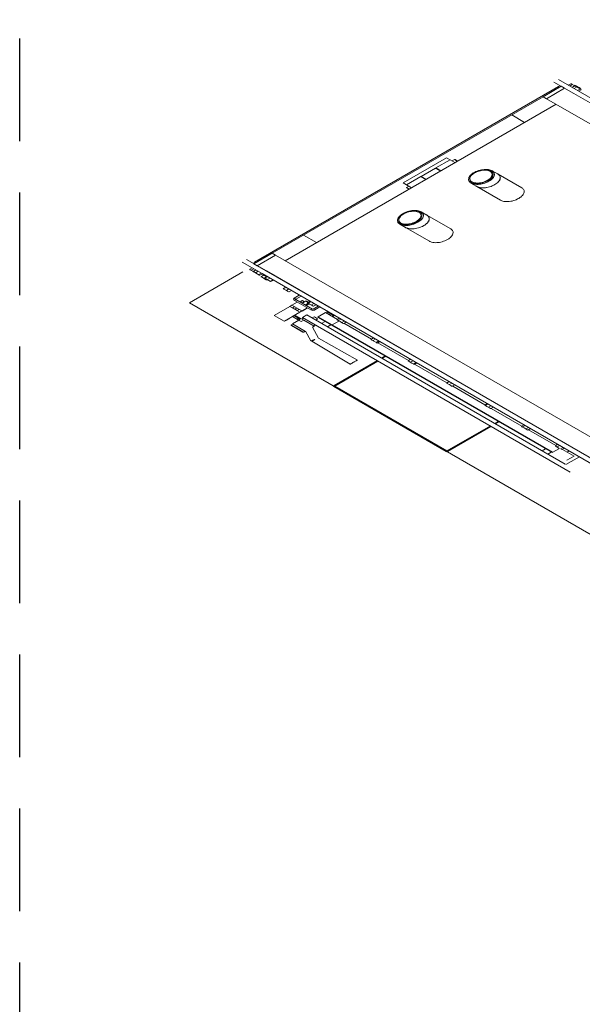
# Model space of a CAD drawing. Header units: millimetres. Extents: x -15 to 153, y -141 to 37.
# Tile 6 of 98: x -5.65 to -0.17, y -105.56 to -95.97. Entities that reach past the tile are written whole.
import ezdxf

# ---------------------------------------------------------------- set-up
doc = ezdxf.new("R2010")
doc.units = ezdxf.units.MM
doc.header["$MEASUREMENT"] = 0
doc.linetypes.add('HIDDEN', pattern=[0.375, 0.25, -0.125])
doc.layers.get('0').update_dxf_attribs({"color": 5, "lineweight": 20})
doc.layers.add('HACHURA', color=8, linetype='Continuous')

msp = doc.modelspace()

# ---------------------------------------------------------------- linework, layer by layer
at = {"linetype": 'Continuous'}
for p, q in [((-0.2523, -96.6837), (-0.4453, -96.5727)), ((-0.2093, -96.6587), (-0.4023, -96.5477)), ((-3.3633, -98.3277), (-0.4003, -96.6167)), ((-0.3743, -96.6137), (-0.5513, -96.7157)), ((-0.5183, -96.7347), (-0.3413, -96.6327)), ((-0.4003, -96.6167), (-0.3933, -96.6127)), ((-0.3933, -96.6247), (-0.3953, -96.6237)), ((-0.3763, -96.6127), (-0.3813, -96.6157)), ((-0.3813, -96.6157), (-0.3793, -96.6167)), ((-0.3413, -96.6327), (-0.3743, -96.6137)), ((-0.3413, -96.6327), (3.5387, -98.8727)), ((-0.3053, -96.6037), (-0.2803, -96.5897)), ((-0.2913, -96.6117), (-0.2663, -96.5977)), ((-0.2753, -96.5907), (-0.2803, -96.5897)), ((-0.2753, -96.5907), (-0.2723, -96.5927)), ((-0.2723, -96.5927), (-0.2493, -96.6057)), ((-0.2683, -96.6247), (-0.2443, -96.6107)), ((-0.2493, -96.6057), (-0.2393, -96.6117)), ((-0.2493, -96.6357), (-0.2253, -96.6217)), ((-0.2473, -96.6067), (-0.2423, -96.6037)), ((-0.2403, -96.6027), (-0.2273, -96.6107)), ((-0.2393, -96.6117), (-0.2403, -96.6107)), ((-0.2393, -96.6117), (-0.2323, -96.6157)), ((-0.2323, -96.6157), (-0.2083, -96.6297)), ((-0.2273, -96.6107), (-0.1993, -96.6267)), ((-0.2203, -96.6227), (-0.2143, -96.6197)), ((-0.2163, -96.6547), (-0.1923, -96.6407)), ((3.6857, -98.9077), (-0.2093, -96.6587)), ((-0.2083, -96.6297), (-0.1853, -96.6427)), ((-0.2043, -96.6617), (-0.1803, -96.6477)), ((-0.1993, -96.6267), (-0.1853, -96.6347)), ((-0.1923, -96.6387), (-0.1873, -96.6357)), ((-0.1853, -96.6427), (-0.1833, -96.6437)), ((-0.1803, -96.6457), (-0.1833, -96.6437)), ((-3.1923, -98.2407), (-0.5513, -96.7157)), ((-0.5513, -96.7157), (-0.5183, -96.7347)), ((-0.5183, -96.7347), (3.3617, -98.9747)), ((3.6427, -98.9327), (-0.2523, -96.6837)), ((-0.4243, -96.7887), (-3.0653, -98.3137)), ((-0.8573, -96.8927), (-0.7313, -96.9657)), ((-1.4913, -97.3107), (-1.9143, -97.5547)), ((-1.4583, -97.3297), (-1.5973, -97.4097)), ((-1.4583, -97.3297), (-1.4913, -97.3107)), ((-1.4103, -97.3577), (-1.4583, -97.3297)), ((-1.4153, -97.3287), (-1.4373, -97.3417)), ((-1.4083, -97.3287), (-1.4153, -97.3287)), ((-1.3873, -97.3447), (-1.4153, -97.3287)), ((-1.4083, -97.3287), (-1.3843, -97.3427)), ((-1.6003, -97.4117), (-1.7393, -97.4917)), ((-1.6003, -97.4117), (-1.5953, -97.4147)), ((-1.5483, -97.4377), (-1.5973, -97.4097)), ((-1.5953, -97.4147), (-1.5523, -97.4397)), ((-1.5763, -97.4217), (-1.5793, -97.4237)), ((-1.2173, -97.4507), (-1.2193, -97.4517)), ((-0.9903, -97.4697), (-1.0483, -97.4367)), ((-1.7423, -97.4937), (-1.8813, -97.5737)), ((-1.6943, -97.5217), (-1.7423, -97.4937)), ((-1.7393, -97.4917), (-1.7343, -97.4947)), ((-1.7343, -97.4947), (-1.6903, -97.5197)), ((-1.7183, -97.5037), (-1.7213, -97.5057)), ((-1.2293, -97.4577), (-1.2313, -97.4587)), ((-0.7583, -97.6037), (-0.9903, -97.4697)), ((-1.9143, -97.5547), (-1.8813, -97.5737)), ((-1.8603, -97.5857), (-1.8823, -97.5987)), ((-1.8823, -97.5987), (-1.8823, -97.6027)), ((-1.8823, -97.5987), (-1.8553, -97.6147)), ((-1.8583, -97.6167), (-1.8823, -97.6027)), ((-1.8323, -97.6017), (-1.8813, -97.5737)), ((-1.2553, -97.5567), (-1.1983, -97.5897)), ((-1.1983, -97.5897), (-0.9663, -97.7237)), ((-1.9223, -97.8577), (-1.9243, -97.8587)), ((-1.9103, -97.8507), (-1.9123, -97.8517)), ((-1.6833, -97.8697), (-1.7403, -97.8367)), ((-1.4513, -98.0037), (-1.6833, -97.8697)), ((-1.9483, -97.9567), (-1.8913, -97.9897)), ((-1.8913, -97.9897), (-1.6593, -98.1237)), ((-2.7593, -98.1367), (-2.8853, -98.0637)), ((-3.2473, -98.4127), (-3.4403, -98.3017)), ((-3.1923, -98.2407), (-3.3693, -98.3427)), ((-3.3363, -98.3617), (-3.1593, -98.2597)), ((-3.1593, -98.2597), (-3.1923, -98.2407)), ((-3.1593, -98.2597), (0.7207, -100.4997)), ((-3.2903, -98.4377), (-3.4833, -98.3267)), ((-3.3863, -98.3827), (-3.4103, -98.3967)), ((-3.4103, -98.3967), (-3.4083, -98.3997)), ((-3.4053, -98.4017), (-3.4083, -98.3997)), ((-3.3813, -98.4157), (-3.4053, -98.4017)), ((-3.3703, -98.3917), (-3.3953, -98.4057)), ((-3.3503, -98.4037), (-3.3743, -98.4177)), ((-3.3633, -98.3277), (-3.3703, -98.3317)), ((-3.3653, -98.3387), (-3.3703, -98.3417)), ((-3.3693, -98.3427), (-3.3363, -98.3617)), ((-3.3633, -98.3397), (-3.3653, -98.3387)), ((-3.3503, -98.3317), (-3.3513, -98.3307)), ((-3.3363, -98.3617), (0.5437, -100.6017)), ((-3.3743, -98.4197), (-3.3813, -98.4157)), ((-3.3723, -98.4207), (-3.3813, -98.4157)), ((-3.3743, -98.4177), (-3.3743, -98.4197)), ((-3.3743, -98.4197), (-3.3723, -98.4207)), ((-3.3653, -98.4247), (-3.3723, -98.4207)), ((-3.3393, -98.4397), (-3.3653, -98.4247)), ((-3.3293, -98.4157), (-3.3533, -98.4297)), ((-3.3173, -98.4527), (-3.3393, -98.4397)), ((-3.2963, -98.4347), (-3.3203, -98.4487)), ((-3.3173, -98.4527), (-3.3153, -98.4537)), ((-3.2873, -98.4397), (-3.3113, -98.4537)), ((-3.2873, -98.4777), (-3.3013, -98.4697)), ((-3.2753, -98.4547), (-3.2993, -98.4687)), ((0.6047, -100.6867), (-3.2903, -98.4377)), ((-3.2593, -98.4937), (-3.2873, -98.4777)), ((-3.2773, -98.4457), (-3.2843, -98.4497)), ((-3.2463, -98.4717), (-3.2843, -98.4497)), ((-3.2473, -98.4707), (-3.2723, -98.4847)), ((-3.2393, -98.4677), (-3.2633, -98.4817)), ((-3.2513, -98.4907), (-3.2633, -98.4837)), ((-3.2463, -98.5017), (-3.2593, -98.4937)), ((-3.2253, -98.5057), (-3.2513, -98.4907)), ((0.6477, -100.6617), (-3.2473, -98.4127)), ((-3.2393, -98.4977), (-3.2443, -98.5007)), ((-3.2133, -98.4827), (-3.2373, -98.4967)), ((-3.2073, -98.5157), (-3.2253, -98.5057)), ((-3.1833, -98.4997), (-3.2073, -98.5137)), ((-3.1803, -98.5017), (-3.2043, -98.5157)), ((-3.0603, -98.5707), (-3.0853, -98.5847)), ((-3.0713, -98.5947), (-3.0853, -98.5867)), ((-3.0593, -98.5717), (-3.0833, -98.5857)), ((-3.0433, -98.6107), (-3.0713, -98.5947)), ((-3.0293, -98.5887), (-3.0533, -98.6027)), ((-3.0433, -98.6107), (-3.0313, -98.6177)), ((-3.0033, -98.6037), (-3.0273, -98.6177)), ((-2.9773, -98.6767), (-2.9273, -98.6477)), ((-2.9773, -98.6767), (-2.9603, -98.6867)), ((-2.9603, -98.6907), (-2.9753, -98.6997)), ((-2.9603, -98.6867), (-2.9103, -98.6577)), ((-2.7993, -98.7837), (-2.9603, -98.6907)), ((-3.0203, -98.7577), (-3.1733, -98.8457)), ((-2.9233, -98.8137), (-3.0203, -98.7577)), ((-2.9483, -98.7157), (-3.0003, -98.7457)), ((-2.9033, -98.8017), (-3.0003, -98.7457)), ((-2.9933, -98.7717), (-2.9813, -98.7787)), ((-2.9743, -98.7607), (-2.9913, -98.7707)), ((-2.9813, -98.7787), (-2.9583, -98.7917)), ((-2.9683, -98.7837), (-2.9813, -98.7787)), ((-2.8143, -98.7927), (-2.9753, -98.6997)), ((-2.9513, -98.7737), (-2.9683, -98.7837)), ((-2.9463, -98.7967), (-2.9583, -98.7917)), ((-2.9483, -98.7977), (-2.9583, -98.7917)), ((-2.9293, -98.7867), (-2.9463, -98.7967)), ((-2.9203, -98.7137), (-2.9183, -98.7147)), ((-2.8993, -98.7017), (-2.9183, -98.7127)), ((-2.9183, -98.7127), (-2.9163, -98.7137)), ((-2.9163, -98.7137), (-2.8973, -98.7027)), ((-2.8513, -98.7717), (-2.9033, -98.8017)), ((-2.8993, -98.7017), (-2.8973, -98.7027)), ((-2.8993, -98.8037), (-2.8473, -98.7737)), ((-2.8963, -98.7017), (-2.8973, -98.7007)), ((-2.8653, -98.7077), (-2.8973, -98.7267)), ((-2.8783, -98.7137), (-2.8973, -98.7247)), ((-2.8973, -98.7247), (-2.8963, -98.7257)), ((-2.8963, -98.7017), (-2.8753, -98.7137)), ((-2.8783, -98.7137), (-2.8773, -98.7147)), ((-2.8703, -98.7427), (-2.8423, -98.7267)), ((-2.8583, -98.7077), (-2.8653, -98.7077)), ((-2.8453, -98.7187), (-2.8653, -98.7077)), ((-2.8593, -98.7487), (-2.8583, -98.7497)), ((-2.8423, -98.7167), (-2.8583, -98.7077)), ((-2.8393, -98.7367), (-2.8583, -98.7477)), ((-2.8583, -98.7477), (-2.8563, -98.7487)), ((-2.8563, -98.7487), (-2.8373, -98.7377)), ((-2.8253, -98.7067), (-2.8493, -98.7207)), ((-2.8493, -98.7227), (-2.8473, -98.7237)), ((-2.8453, -98.7247), (-2.8473, -98.7237)), ((-2.8473, -98.7297), (-2.8373, -98.7357)), ((-2.8263, -98.7357), (-2.8453, -98.7247)), ((-2.8443, -98.7317), (-2.8393, -98.7287)), ((-2.8163, -98.7117), (-2.8403, -98.7257)), ((-2.8393, -98.7367), (-2.8373, -98.7377)), ((-2.8353, -98.7367), (-2.8373, -98.7357)), ((-2.8003, -98.7507), (-2.8263, -98.7357)), ((-2.8143, -98.7927), (-2.7993, -98.7837)), ((-2.7853, -98.7297), (-2.8093, -98.7437)), ((-2.7923, -98.7557), (-2.8003, -98.7507)), ((-2.7423, -98.7547), (-2.7923, -98.7837)), ((-2.7923, -98.7557), (-2.7903, -98.7567)), ((-2.7923, -98.7837), (-2.7763, -98.7927)), ((-2.7623, -98.7427), (-2.7873, -98.7567)), ((-2.7263, -98.7637), (-2.7763, -98.7927)), ((-3.0763, -98.9017), (-3.1733, -98.8457)), ((-2.9233, -98.8137), (-3.0763, -98.9017)), ((-3.0523, -98.8917), (-3.0203, -98.8737)), ((-3.0203, -98.8737), (-3.0223, -98.8727)), ((-3.0013, -98.8607), (-2.9223, -98.8147)), ((-2.9623, -98.8757), (-2.9943, -98.8567)), ((-2.9183, -98.8827), (-2.9793, -98.8477)), ((-2.9703, -98.8427), (-2.8843, -98.8927)), ((-2.9183, -98.8827), (-2.9623, -98.8757)), ((-2.9623, -98.8757), (-2.9343, -98.8917)), ((-2.9343, -98.8917), (-2.9183, -98.8827)), ((-2.8853, -98.8717), (-2.9033, -98.8817)), ((-2.9013, -98.8027), (-2.8993, -98.8037)), ((-2.8543, -98.8417), (-2.8963, -98.8657)), ((-0.2873, -100.3717), (-2.8963, -98.8657)), ((-0.3363, -100.2957), (-2.8543, -98.8417)), ((-2.7803, -98.8607), (-2.8063, -98.8697)), ((-2.7483, -98.8787), (-2.7803, -98.8607)), ((-2.7643, -98.8937), (-2.7483, -98.8787)), ((-2.7423, -98.8587), (-2.7483, -98.8627)), ((-2.7483, -98.8627), (-2.6123, -98.9417)), ((-2.6723, -98.8187), (-2.7423, -98.8587)), ((-2.7423, -98.8587), (-2.6053, -98.9377)), ((-2.6723, -98.8187), (-2.5563, -98.8857)), ((-2.6513, -98.8147), (-2.6653, -98.8227)), ((-2.6533, -98.8057), (-2.6603, -98.8097)), ((-2.5893, -98.8507), (-2.6603, -98.8097)), ((-2.6243, -98.8307), (-2.6383, -98.8387)), ((-2.5963, -98.8467), (-2.6103, -98.8547)), ((-2.6033, -98.8587), (-2.5823, -98.8467)), ((-2.5353, -98.8737), (-2.5603, -98.8877)), ((-2.5583, -98.8887), (-2.5563, -98.8917)), ((-2.5223, -98.8817), (-2.5463, -98.8957)), ((-3.0763, -98.9017), (-3.0723, -98.9037)), ((-3.0723, -98.9037), (-3.0523, -98.8917)), ((-2.9913, -98.9307), (-3.0053, -98.9387)), ((-3.0053, -98.9387), (-3.0033, -98.9397)), ((-3.0033, -98.9437), (-3.0053, -98.9427)), ((-3.0033, -98.9397), (-2.8843, -99.0087)), ((-2.8913, -99.0087), (-3.0033, -98.9437)), ((-2.9303, -98.8937), (-2.9933, -98.9297)), ((-2.9933, -98.9297), (-2.8683, -99.0017)), ((-2.9343, -98.8917), (-2.9083, -98.9067)), ((-2.9083, -98.9067), (-2.8843, -98.8927)), ((-2.8843, -98.8927), (-2.7813, -98.9517)), ((-2.7973, -98.9607), (-2.7813, -98.9517)), ((-2.7403, -99.0677), (-2.7973, -98.9607)), ((-2.7853, -98.9497), (-2.7683, -98.9397)), ((-2.6743, -98.9057), (-2.7093, -98.9257)), ((-2.6533, -98.9577), (-2.6193, -98.9377)), ((-2.6053, -98.9377), (-2.6123, -98.9417)), ((-2.6123, -98.9417), (-0.4623, -100.1827)), ((-2.5413, -98.9007), (-2.6053, -98.9377)), ((-2.6053, -98.9377), (-0.4553, -100.1787)), ((-2.6053, -98.9377), (-0.4553, -100.1787)), ((-2.5543, -98.8927), (-2.5563, -98.8917)), ((-2.5303, -98.9067), (-2.5543, -98.8927)), ((-2.5063, -98.9207), (-2.5303, -98.9067)), ((-2.4893, -98.9007), (-2.5133, -98.9147)), ((-2.5013, -98.9237), (-2.5063, -98.9207)), ((-2.5013, -98.9237), (-2.4963, -98.9247)), ((-2.4973, -98.9237), (-2.4963, -98.9247)), ((-2.4713, -98.9107), (-2.4963, -98.9247)), ((-2.4923, -98.9227), (-2.2243, -99.0777)), ((-2.4893, -98.9247), (-2.4683, -98.9127)), ((-2.8843, -99.0087), (-2.8703, -99.0007)), ((-2.8683, -99.0017), (-2.8653, -98.9997)), ((-2.8653, -98.9997), (-2.8133, -99.0937)), ((-2.3613, -99.2807), (-2.7403, -99.0677)), ((-2.2033, -99.0657), (-2.2273, -99.0797)), ((-2.2273, -99.0797), (-2.2253, -99.0807)), ((-2.1843, -99.0767), (-2.2083, -99.0907)), ((-2.8133, -99.0937), (-2.8063, -99.0977)), ((-2.8063, -99.0977), (-2.4303, -99.3207)), ((-2.2273, -99.0817), (-2.2253, -99.0827)), ((-2.2203, -99.0857), (-2.2253, -99.0827)), ((-2.1943, -99.1007), (-2.2203, -99.0857)), ((-2.1723, -99.1137), (-2.1943, -99.1007)), ((-2.1533, -99.0947), (-2.1773, -99.1087)), ((-2.1703, -99.1147), (-2.1723, -99.1137)), ((-2.1703, -99.1147), (-2.1683, -99.1157)), ((-2.1413, -99.1017), (-2.1653, -99.1157)), ((-2.1613, -99.1137), (-1.8633, -99.2857)), ((-2.1273, -99.2617), (-2.0923, -99.2417)), ((-2.1203, -99.2657), (-2.0853, -99.2457)), ((-2.0833, -99.2467), (-2.1183, -99.2667)), ((-2.5913, -99.5297), (-2.1683, -99.2857)), ((-2.5843, -99.5337), (-2.1613, -99.2897)), ((-2.1603, -99.2907), (-2.5823, -99.5347)), ((-1.8433, -99.2737), (-1.8673, -99.2877)), ((-1.8673, -99.2877), (-1.8673, -99.2897)), ((-1.8563, -99.2957), (-1.8673, -99.2897)), ((-1.8303, -99.3107), (-1.8563, -99.2957)), ((-1.8183, -99.2877), (-1.8433, -99.3017)), ((-1.8113, -99.3217), (-1.8303, -99.3107)), ((-1.7893, -99.3047), (-1.8133, -99.3187)), ((-1.8113, -99.3217), (-1.8103, -99.3227)), ((-1.7823, -99.3087), (-1.8063, -99.3227)), ((-1.8033, -99.3207), (-1.4883, -99.5027)), ((-2.5913, -99.5297), (-2.5843, -99.5337)), ((-2.5823, -99.5347), (-2.5913, -99.5397)), ((-2.5913, -99.5397), (-1.4963, -100.1717)), ((-2.5823, -99.5347), (-1.4883, -100.1667)), ((-1.4793, -99.5137), (-1.4933, -99.5057)), ((-1.4673, -99.4907), (-1.4913, -99.5047)), ((-1.4513, -99.5297), (-1.4793, -99.5137)), ((-1.4393, -99.5067), (-1.4633, -99.5207)), ((-1.4373, -99.5377), (-1.4513, -99.5297)), ((-1.4113, -99.5227), (-1.4363, -99.5367)), ((-1.4323, -99.5347), (-1.1173, -99.7167)), ((-1.0963, -99.7047), (-1.1203, -99.7187)), ((-1.1003, -99.7327), (-1.1193, -99.7217)), ((-1.0893, -99.7087), (-1.1133, -99.7227)), ((-1.0743, -99.7477), (-1.1003, -99.7327)), ((-1.0603, -99.7257), (-1.0843, -99.7397)), ((-1.0633, -99.7537), (-1.0743, -99.7477)), ((-1.0353, -99.7397), (-1.0603, -99.7537)), ((-1.0563, -99.7517), (-0.7583, -99.9237)), ((-1.0633, -99.7537), (-1.0603, -99.7537)), ((-1.4883, -100.1667), (-1.0653, -99.9227)), ((-1.0633, -99.9237), (-1.4863, -100.1677)), ((-1.0563, -99.9277), (-1.4793, -100.1717)), ((-1.0233, -99.8987), (-0.9893, -99.8787)), ((-0.9873, -99.8797), (-1.0223, -99.8997)), ((-0.9803, -99.8837), (-1.0153, -99.9037)), ((-0.7383, -99.9117), (-0.7623, -99.9257)), ((-0.7623, -99.9277), (-0.7603, -99.9287)), ((-0.7573, -99.9307), (-0.7603, -99.9287)), ((-0.7363, -99.9427), (-0.7573, -99.9307)), ((-0.7253, -99.9187), (-0.7503, -99.9327)), ((-0.7103, -99.9577), (-0.7363, -99.9427)), ((-0.6943, -99.9367), (-0.7193, -99.9507)), ((-0.7053, -99.9607), (-0.7103, -99.9577)), ((-0.7053, -99.9607), (-0.7013, -99.9627)), ((-0.6993, -99.9617), (-0.6983, -99.9627)), ((-0.6733, -99.9487), (-0.6983, -99.9627)), ((-0.6943, -99.9607), (-0.4283, -100.1147)), ((-0.4313, -100.1127), (-0.4103, -100.1007)), ((-0.4073, -100.1027), (-0.4313, -100.1167)), ((-0.4313, -100.1167), (-0.4293, -100.1177)), ((-0.4293, -100.1177), (-0.4283, -100.1207)), ((-0.4243, -100.1227), (-0.4283, -100.1207)), ((-0.3983, -100.1377), (-0.4243, -100.1227)), ((-0.3893, -100.1127), (-0.4143, -100.1267)), ((-0.3573, -100.1317), (-0.3813, -100.1457)), ((-1.4963, -100.1717), (-1.4883, -100.1667)), ((-1.4793, -100.1717), (-1.4863, -100.1677)), ((-0.5263, -100.1457), (-0.5613, -100.1657)), ((-0.5053, -100.1977), (-0.4713, -100.1777)), ((-0.4553, -100.1787), (-0.4623, -100.1827)), ((-0.3913, -100.1417), (-0.4553, -100.1787)), ((-0.3723, -100.1527), (-0.3693, -100.1527)), ((-0.3433, -100.1397), (-0.3673, -100.1537)), ((-0.3633, -100.1517), (-0.2493, -100.2177)), ((-0.3293, -100.2997), (-0.1973, -100.2237)), ((-0.2493, -100.2177), (-0.3183, -100.2577)), ((-0.3173, -100.1787), (-0.2963, -100.1667))]:
    msp.add_line(p, q, dxfattribs=at)
for p, q in [((-3.4763, -98.4227), (-3.9963, -98.7227)), ((-3.4763, -98.4227), (-3.9963, -98.7227)), ((-3.9963, -98.7227), (-0.0813, -100.9827))]:
    msp.add_line(p, q)
for points in [[(-1.0603, -97.5137), (-1.0533, -97.5057), (-1.0483, -97.4987), (-1.0423, -97.4897), (-1.0413, -97.4827), (-1.0373, -97.4747), (-1.0393, -97.4677), (-1.0413, -97.4607), (-1.0423, -97.4537), (-1.0483, -97.4487), (-1.0553, -97.4427), (-1.0603, -97.4377), (-1.0703, -97.4337), (-1.0793, -97.4307), (-1.0893, -97.4287), (-1.1003, -97.4267), (-1.1133, -97.4267), (-1.1263, -97.4257), (-1.1393, -97.4277), (-1.1533, -97.4297), (-1.1653, -97.4327), (-1.1793, -97.4367), (-1.1933, -97.4407), (-1.2053, -97.4457), (-1.2173, -97.4507), (-1.2283, -97.4567), (-1.2383, -97.4647), (-1.2473, -97.4717), (-1.2553, -97.4787), (-1.2623, -97.4867), (-1.2683, -97.4937), (-1.2713, -97.5017), (-1.2733, -97.5087), (-1.2733, -97.5167), (-1.2733, -97.5247), (-1.2713, -97.5317), (-1.2683, -97.5377), (-1.2623, -97.5427), (-1.2553, -97.5487), (-1.2473, -97.5517), (-1.2383, -97.5567), (-1.2283, -97.5587), (-1.2173, -97.5607), (-1.2053, -97.5617), (-1.1933, -97.5627), (-1.1793, -97.5607), (-1.1653, -97.5607), (-1.1533, -97.5577), (-1.1393, -97.5537), (-1.1263, -97.5497), (-1.1123, -97.5457), (-1.1013, -97.5397), (-1.0893, -97.5347), (-1.0773, -97.5277), (-1.0683, -97.5207), (-1.0603, -97.5137)], [(-1.0683, -97.5127), (-1.0613, -97.5047), (-1.0563, -97.4977), (-1.0533, -97.4897), (-1.0483, -97.4827), (-1.0483, -97.4747), (-1.0483, -97.4687), (-1.0493, -97.4617), (-1.0533, -97.4557), (-1.0583, -97.4507), (-1.0633, -97.4457), (-1.0723, -97.4407), (-1.0813, -97.4377), (-1.0893, -97.4347), (-1.1003, -97.4327), (-1.1123, -97.4317), (-1.1243, -97.4327), (-1.1363, -97.4317), (-1.1503, -97.4337), (-1.1623, -97.4367), (-1.1743, -97.4397), (-1.1883, -97.4437), (-1.2003, -97.4487), (-1.2103, -97.4547), (-1.2233, -97.4597), (-1.2313, -97.4667), (-1.2403, -97.4737), (-1.2473, -97.4797), (-1.2543, -97.4877), (-1.2593, -97.4947), (-1.2613, -97.5017), (-1.2643, -97.5097), (-1.2643, -97.5157), (-1.2623, -97.5227), (-1.2613, -97.5297), (-1.2573, -97.5357), (-1.2523, -97.5407), (-1.2433, -97.5457), (-1.2363, -97.5497), (-1.2283, -97.5527), (-1.2173, -97.5547), (-1.2053, -97.5557), (-1.1933, -97.5567), (-1.1833, -97.5567), (-1.1693, -97.5547), (-1.1573, -97.5537), (-1.1453, -97.5507), (-1.1313, -97.5467), (-1.1193, -97.5417), (-1.1063, -97.5367), (-1.0963, -97.5307), (-1.0863, -97.5247), (-1.0753, -97.5187), (-1.0683, -97.5127)], [(-1.2173, -97.4507), (-1.2053, -97.4457), (-1.1933, -97.4407), (-1.1793, -97.4347), (-1.1653, -97.4307), (-1.1523, -97.4287), (-1.1383, -97.4267), (-1.1243, -97.4247), (-1.1123, -97.4237), (-1.0983, -97.4237), (-1.0843, -97.4257), (-1.0743, -97.4277), (-1.0633, -97.4297), (-1.0553, -97.4347), (-1.0443, -97.4387), (-1.0393, -97.4437), (-1.0323, -97.4497), (-1.0293, -97.4557), (-1.0273, -97.4627), (-1.0253, -97.4697), (-1.0253, -97.4777), (-1.0273, -97.4867), (-1.0303, -97.4947), (-1.0353, -97.5017), (-1.0423, -97.5097), (-1.0493, -97.5177)], [(-1.0493, -97.5177), (-1.0583, -97.5247), (-1.0683, -97.5327), (-1.0793, -97.5387), (-1.0913, -97.5457), (-1.1033, -97.5507), (-1.1173, -97.5567), (-1.1313, -97.5607), (-1.1433, -97.5637), (-1.1583, -97.5667), (-1.1723, -97.5687), (-1.1843, -97.5697), (-1.1983, -97.5697), (-1.2103, -97.5687), (-1.2233, -97.5677), (-1.2333, -97.5657), (-1.2433, -97.5617), (-1.2543, -97.5577), (-1.2593, -97.5527), (-1.2663, -97.5467), (-1.2713, -97.5417), (-1.2763, -97.5347), (-1.2783, -97.5277), (-1.2783, -97.5197), (-1.2763, -97.5127), (-1.2753, -97.5037), (-1.2693, -97.4967), (-1.2643, -97.4877), (-1.2573, -97.4797), (-1.2493, -97.4727), (-1.2403, -97.4657), (-1.2313, -97.4587)], [(-0.9923, -97.5507), (-0.9853, -97.5427), (-0.9783, -97.5347), (-0.9733, -97.5277), (-0.9703, -97.5197), (-0.9683, -97.5107), (-0.9663, -97.5037), (-0.9683, -97.4967), (-0.9713, -97.4887), (-0.9753, -97.4827), (-0.9803, -97.4777), (-0.9873, -97.4717), (-0.9963, -97.4667), (-0.9993, -97.4647)], [(-0.9923, -97.5507), (-0.9853, -97.5427), (-0.9783, -97.5347), (-0.9753, -97.5267), (-0.9713, -97.5187), (-0.9683, -97.5107), (-0.9683, -97.5027), (-0.9703, -97.4957), (-0.9713, -97.4887), (-0.9773, -97.4817), (-0.9823, -97.4767), (-0.9893, -97.4707), (-0.9903, -97.4697)], [(-1.2073, -97.5847), (-1.2023, -97.5877), (-1.1953, -97.5917), (-1.1843, -97.5957), (-1.1763, -97.5987), (-1.1643, -97.6017), (-1.1523, -97.6027), (-1.1393, -97.6037), (-1.1273, -97.6027), (-1.1123, -97.6017), (-1.0983, -97.5997), (-1.0863, -97.5967), (-1.0723, -97.5927), (-1.0583, -97.5887), (-1.0463, -97.5837), (-1.0323, -97.5777), (-1.0223, -97.5717), (-1.0103, -97.5647), (-1.0013, -97.5577), (-0.9923, -97.5507)], [(-1.1983, -97.5897), (-1.1973, -97.5907), (-1.1863, -97.5947), (-1.1783, -97.5977), (-1.1653, -97.6007), (-1.1533, -97.6017), (-1.1413, -97.6027), (-1.1273, -97.6027), (-1.1153, -97.6017), (-1.1013, -97.5997), (-1.0863, -97.5967), (-1.0743, -97.5937), (-1.0603, -97.5897), (-1.0463, -97.5837), (-1.0343, -97.5787), (-1.0223, -97.5717), (-1.0113, -97.5657), (-1.0013, -97.5577), (-0.9923, -97.5507)], [(-0.7603, -97.6847), (-0.7513, -97.6777), (-0.7443, -97.6697), (-0.7413, -97.6617), (-0.7383, -97.6537), (-0.7343, -97.6457), (-0.7343, -97.6377), (-0.7363, -97.6307), (-0.7383, -97.6237), (-0.7413, -97.6177), (-0.7483, -97.6117), (-0.7533, -97.6067), (-0.7583, -97.6037)], [(-0.9663, -97.7237), (-0.9613, -97.7267), (-0.9523, -97.7297), (-0.9423, -97.7337), (-0.9323, -97.7357), (-0.9193, -97.7367), (-0.9073, -97.7377), (-0.8933, -97.7377), (-0.8803, -97.7357), (-0.8663, -97.7337), (-0.8523, -97.7317), (-0.8383, -97.7277), (-0.8243, -97.7237), (-0.8123, -97.7187), (-0.8003, -97.7117), (-0.7883, -97.7067), (-0.7773, -97.6987), (-0.7673, -97.6927), (-0.7603, -97.6847)], [(-1.8153, -97.9497), (-1.8033, -97.9447), (-1.7913, -97.9397), (-1.7803, -97.9337), (-1.7703, -97.9257), (-1.7593, -97.9197), (-1.7533, -97.9117), (-1.7443, -97.9047), (-1.7403, -97.8967), (-1.7353, -97.8897), (-1.7323, -97.8817), (-1.7323, -97.8737), (-1.7303, -97.8667), (-1.7323, -97.8597), (-1.7373, -97.8527), (-1.7403, -97.8467), (-1.7473, -97.8427), (-1.7543, -97.8367), (-1.7633, -97.8337), (-1.7733, -97.8297), (-1.7843, -97.8277), (-1.7963, -97.8267), (-1.8083, -97.8257), (-1.8203, -97.8267), (-1.8363, -97.8277), (-1.8463, -97.8297), (-1.8623, -97.8327), (-1.8763, -97.8367), (-1.8883, -97.8417), (-1.9003, -97.8467), (-1.9123, -97.8517), (-1.9223, -97.8577), (-1.9333, -97.8657), (-1.9413, -97.8727), (-1.9503, -97.8797), (-1.9573, -97.8877), (-1.9603, -97.8957), (-1.9643, -97.9037), (-1.9663, -97.9107), (-1.9673, -97.9177), (-1.9663, -97.9247), (-1.9643, -97.9317), (-1.9593, -97.9387), (-1.9533, -97.9437), (-1.9473, -97.9497), (-1.9383, -97.9527), (-1.9293, -97.9557), (-1.9193, -97.9597), (-1.9073, -97.9607), (-1.8963, -97.9627), (-1.8823, -97.9627), (-1.8703, -97.9617), (-1.8563, -97.9597), (-1.8433, -97.9577), (-1.8293, -97.9537), (-1.8153, -97.9497)], [(-1.8203, -97.9447), (-1.8063, -97.9407), (-1.7963, -97.9347), (-1.7843, -97.9297), (-1.7753, -97.9227), (-1.7663, -97.9157), (-1.7583, -97.9087), (-1.7533, -97.9017), (-1.7473, -97.8947), (-1.7443, -97.8867), (-1.7423, -97.8797), (-1.7403, -97.8727), (-1.7423, -97.8657), (-1.7443, -97.8587), (-1.7493, -97.8537), (-1.7533, -97.8477), (-1.7593, -97.8437), (-1.7663, -97.8397), (-1.7773, -97.8357), (-1.7873, -97.8337), (-1.7983, -97.8317), (-1.8083, -97.8317), (-1.8223, -97.8317), (-1.8343, -97.8327), (-1.8483, -97.8347), (-1.8603, -97.8377), (-1.8723, -97.8407), (-1.8843, -97.8457), (-1.8963, -97.8507), (-1.9083, -97.8557), (-1.9173, -97.8627), (-1.9273, -97.8687), (-1.9363, -97.8757), (-1.9413, -97.8827), (-1.9483, -97.8907), (-1.9533, -97.8977), (-1.9553, -97.9047), (-1.9573, -97.9117), (-1.9573, -97.9197), (-1.9533, -97.9257), (-1.9523, -97.9327), (-1.9473, -97.9377), (-1.9413, -97.9427), (-1.9343, -97.9467), (-1.9263, -97.9497), (-1.9153, -97.9537), (-1.9053, -97.9557), (-1.8953, -97.9557), (-1.8823, -97.9567), (-1.8703, -97.9557), (-1.8583, -97.9547), (-1.8443, -97.9527), (-1.8323, -97.9497), (-1.8203, -97.9447)], [(-1.9103, -97.8507), (-1.9103, -97.8507), (-1.8983, -97.8457), (-1.8843, -97.8397), (-1.8723, -97.8347), (-1.8583, -97.8307), (-1.8443, -97.8287), (-1.8293, -97.8257), (-1.8173, -97.8247), (-1.8033, -97.8247), (-1.7893, -97.8247), (-1.7773, -97.8257), (-1.7663, -97.8277), (-1.7543, -97.8307), (-1.7473, -97.8347), (-1.7373, -97.8387), (-1.7323, -97.8437), (-1.7253, -97.8497), (-1.7213, -97.8557), (-1.7183, -97.8637), (-1.7163, -97.8707), (-1.7183, -97.8777), (-1.7203, -97.8867), (-1.7233, -97.8947), (-1.7283, -97.9017), (-1.7343, -97.9107), (-1.7423, -97.9177), (-1.7513, -97.9247), (-1.7613, -97.9327), (-1.7723, -97.9387), (-1.7843, -97.9457), (-1.7983, -97.9517), (-1.8103, -97.9567), (-1.8103, -97.9567)], [(-1.8103, -97.9567), (-1.8243, -97.9607), (-1.8373, -97.9647), (-1.8513, -97.9667), (-1.8653, -97.9687), (-1.8773, -97.9697), (-1.8913, -97.9697), (-1.9033, -97.9687), (-1.9153, -97.9677), (-1.9273, -97.9647), (-1.9363, -97.9617), (-1.9473, -97.9577), (-1.9533, -97.9517), (-1.9593, -97.9467), (-1.9663, -97.9407), (-1.9673, -97.9337), (-1.9693, -97.9267), (-1.9713, -97.9197), (-1.9693, -97.9127), (-1.9673, -97.9037), (-1.9623, -97.8967), (-1.9573, -97.8877), (-1.9503, -97.8797), (-1.9413, -97.8727), (-1.9313, -97.8647), (-1.9243, -97.8587)], [(-1.7533, -97.9897), (-1.7403, -97.9847), (-1.7273, -97.9787), (-1.7163, -97.9727), (-1.7043, -97.9657), (-1.6953, -97.9587), (-1.6873, -97.9517), (-1.6783, -97.9447), (-1.6733, -97.9357), (-1.6663, -97.9277), (-1.6623, -97.9197), (-1.6613, -97.9127), (-1.6613, -97.9047), (-1.6613, -97.8967), (-1.6643, -97.8907), (-1.6663, -97.8837), (-1.6733, -97.8777), (-1.6783, -97.8727), (-1.6873, -97.8677), (-1.6923, -97.8647)], [(-1.7533, -97.9897), (-1.7403, -97.9847), (-1.7273, -97.9787), (-1.7143, -97.9717), (-1.7043, -97.9657), (-1.6943, -97.9577), (-1.6853, -97.9507), (-1.6783, -97.9427), (-1.6713, -97.9347), (-1.6683, -97.9267), (-1.6643, -97.9187), (-1.6613, -97.9107), (-1.6613, -97.9027), (-1.6623, -97.8957), (-1.6643, -97.8887), (-1.6683, -97.8827), (-1.6753, -97.8767), (-1.6823, -97.8707), (-1.6833, -97.8697)], [(-1.9003, -97.9847), (-1.8963, -97.9867), (-1.8883, -97.9917), (-1.8793, -97.9947), (-1.8693, -97.9987), (-1.8583, -98.0007), (-1.8463, -98.0017), (-1.8343, -98.0027), (-1.8203, -98.0027), (-1.8083, -98.0017), (-1.7943, -97.9997), (-1.7803, -97.9977), (-1.7663, -97.9937), (-1.7533, -97.9897)], [(-1.8913, -97.9897), (-1.8893, -97.9907), (-1.8813, -97.9937), (-1.8703, -97.9977), (-1.8603, -97.9997), (-1.8463, -98.0017), (-1.8343, -98.0027), (-1.8223, -98.0017), (-1.8083, -98.0017), (-1.7943, -97.9997), (-1.7803, -97.9977), (-1.7663, -97.9937), (-1.7533, -97.9897)], [(-1.5203, -98.1237), (-1.5073, -98.1197), (-1.4943, -98.1127), (-1.4823, -98.1077), (-1.4703, -98.1007), (-1.4623, -98.0937), (-1.4533, -98.0867), (-1.4463, -98.0787), (-1.4393, -98.0707), (-1.4343, -98.0617), (-1.4293, -98.0547), (-1.4293, -98.0467), (-1.4273, -98.0397), (-1.4273, -98.0317), (-1.4303, -98.0257), (-1.4343, -98.0177), (-1.4393, -98.0127), (-1.4463, -98.0067), (-1.4513, -98.0037)], [(-1.6593, -98.1237), (-1.6563, -98.1257), (-1.6453, -98.1297), (-1.6373, -98.1327), (-1.6263, -98.1347), (-1.6123, -98.1367), (-1.6003, -98.1377), (-1.5883, -98.1367), (-1.5743, -98.1367), (-1.5603, -98.1347), (-1.5483, -98.1317), (-1.5333, -98.1287), (-1.5203, -98.1237)], [(-2.9763, -98.6767), (-2.9843, -98.6887), (-2.9763, -98.6997)], [(-2.9603, -98.6867), (-2.9613, -98.6887), (-2.9603, -98.6907)], [(-3.0193, -98.7587), (-3.0093, -98.7527), (-2.9993, -98.7467)], [(-2.8153, -98.7927), (-2.7953, -98.7977), (-2.7753, -98.7937)], [(-2.7993, -98.7837), (-2.7953, -98.7847), (-2.7923, -98.7837)], [(-3.0013, -98.8607), (-3.0113, -98.8667), (-3.0223, -98.8727)], [(-2.9223, -98.8147), (-2.9123, -98.8087), (-2.9013, -98.8027)], [(-2.9003, -98.8027), (-2.9113, -98.8087), (-2.9213, -98.8147)], [(-3.0053, -98.9387), (-3.0063, -98.9407), (-3.0053, -98.9427)], [(-2.8913, -99.0087), (-2.8873, -99.0097), (-2.8843, -99.0087)], [(-2.7763, -99.0807), (-2.7763, -99.0807), (-2.7763, -99.0807), (-2.7763, -99.0807), (-2.7763, -99.0807), (-2.7763, -99.0807), (-2.7763, -99.0807), (-2.7763, -99.0807), (-2.7783, -99.0817), (-2.7783, -99.0817), (-2.7783, -99.0817), (-2.7783, -99.0817), (-2.7783, -99.0817), (-2.7783, -99.0817), (-2.7783, -99.0817), (-2.7803, -99.0807), (-2.7813, -99.0817), (-2.8133, -99.0937)], [(-2.7773, -99.0807), (-2.7923, -99.0897), (-2.8063, -99.0977)], [(-2.4303, -99.3207), (-2.4303, -99.3207), (-2.4283, -99.3197), (-2.4253, -99.3177), (-2.4213, -99.3157), (-2.4163, -99.3127), (-2.4113, -99.3097), (-2.4043, -99.3057), (-2.3973, -99.3017), (-2.3923, -99.2987), (-2.3853, -99.2947), (-2.3783, -99.2907), (-2.3733, -99.2877), (-2.3693, -99.2857), (-2.3663, -99.2837), (-2.3623, -99.2817), (-2.3613, -99.2807), (-2.3613, -99.2807), (-2.3623, -99.2817), (-2.3663, -99.2837), (-2.3693, -99.2857), (-2.3733, -99.2877), (-2.3783, -99.2907), (-2.3853, -99.2947), (-2.3923, -99.2987), (-2.3973, -99.3017), (-2.4043, -99.3057), (-2.4113, -99.3097), (-2.4163, -99.3127), (-2.4213, -99.3157), (-2.4253, -99.3177), (-2.4283, -99.3197), (-2.4303, -99.3207), (-2.4303, -99.3207)], [(-2.5913, -99.5297), (-2.5943, -99.5347), (-2.5913, -99.5397)], [(-2.5843, -99.5337), (-2.5853, -99.5347), (-2.5843, -99.5357)], [(-1.4963, -100.1717), (-1.4883, -100.1737), (-1.4793, -100.1717)], [(-1.4893, -100.1677), (-1.4883, -100.1677), (-1.4863, -100.1677)]]:
    msp.add_lwpolyline(points, dxfattribs=at)
at = {"layer": 'HACHURA', "linetype": 'HIDDEN', "ltscale": 4}
msp.add_lwpolyline([(-5.6526, -84.3097), (40.5259, -84.3097), (40.5259, -115.1486), (-5.6526, -115.1486)], close=True, dxfattribs=at)

doc.saveas('drawing.dxf')
